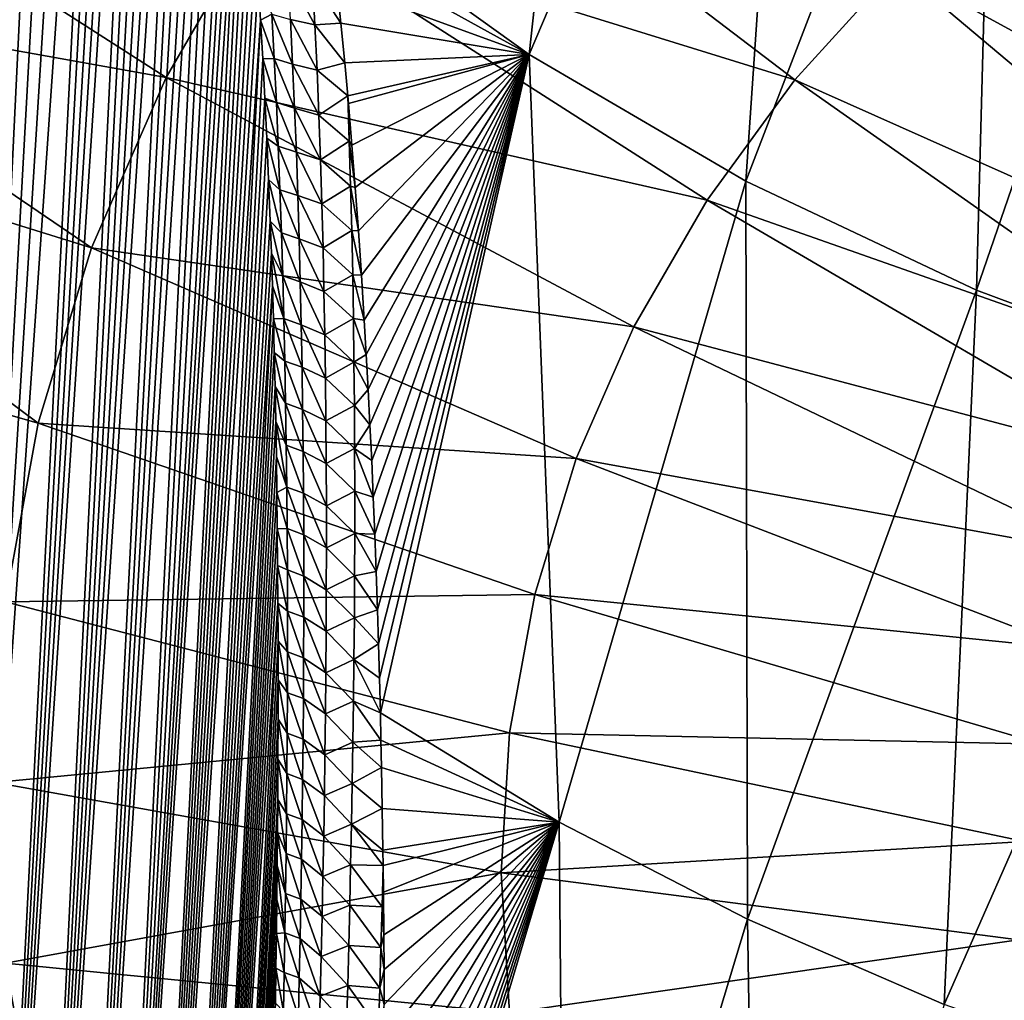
# Model space of a CAD drawing. Header units: metres. Extents: x -109 to 109, y -315 to 32.
# Tile 32 of 256: x -93.03 to -85.71, y -45.85 to -38.57. Entities that reach past the tile are written whole.
import ezdxf

# ---------------------------------------------------------------- set-up
doc = ezdxf.new("R2010")
doc.units = ezdxf.units.M
doc.layers.add('solid_K244242000C74_AAA', color=7, linetype='CONTINUOUS')

msp = doc.modelspace()

# ---------------------------------------------------------------- linework, layer by layer
at = {"layer": 'solid_K244242000C74_AAA'}
for points in [[(-94.02282, -50.921535, 55.086777), (-93.046143, -30.453705, 27.123137), (-92.919121, -30.63242, 26.995749)], [(-94.02282, -50.921535, 55.086777), (-92.919121, -30.63242, 26.995749), (-92.794983, -30.831913, 26.890482)], [(-94.02282, -50.921535, 55.086777), (-92.794983, -30.831913, 26.890482), (-92.671783, -31.056913, 26.806984)], [(-93.660774, -51.451569, 54.697765), (-94.02282, -50.921535, 55.086777), (-92.671783, -31.056913, 26.806984)], [(-93.660774, -51.451569, 54.697765), (-92.671783, -31.056913, 26.806984), (-92.548248, -31.312519, 26.746538)], [(-93.660774, -51.451569, 54.697765), (-92.548248, -31.312519, 26.746538), (-92.423752, -31.603996, 26.711803)], [(-93.660774, -51.451569, 54.697765), (-92.423752, -31.603996, 26.711803), (-92.298798, -31.935934, 26.707623)], [(-93.325127, -51.976894, 54.275974), (-93.660774, -51.451569, 54.697765), (-92.298798, -31.935934, 26.707623)], [(-93.325127, -51.976894, 54.275974), (-92.298798, -31.935934, 26.707623), (-92.236969, -32.116745, 26.718561)], [(-93.325127, -51.976894, 54.275974), (-92.236969, -32.116745, 26.718561), (-92.175728, -32.307468, 26.738401)], [(-93.325127, -51.976894, 54.275974), (-92.175728, -32.307468, 26.738401), (-92.115349, -32.50798, 26.76771)], [(-93.325127, -51.976894, 54.275974), (-92.115349, -32.50798, 26.76771), (-92.056114, -32.718113, 26.807112)], [(-93.01638, -52.496964, 53.821743), (-93.325127, -51.976894, 54.275974), (-92.056114, -32.718113, 26.807112)], [(-93.01638, -52.496964, 53.821743), (-92.056114, -32.718113, 26.807112), (-91.997986, -32.937935, 26.856361)], [(-93.01638, -52.496964, 53.821743), (-91.997986, -32.937935, 26.856361), (-91.941147, -33.167633, 26.916264)], [(-93.01638, -52.496964, 53.821743), (-91.941147, -33.167633, 26.916264), (-91.885651, -33.407169, 26.986773)], [(-89.243462, -38.822975, 27.280046), (-90.73378, -37.75317, 28.018299), (-88.637215, -33.24057, 23.051826)], [(-89.243462, -38.822975, 27.280046), (-88.637215, -33.24057, 23.051826), (-87.250801, -34.133682, 22.426462)], [(-93.01638, -52.496964, 53.821743), (-91.885651, -33.407169, 26.986773), (-91.831573, -33.656662, 27.068178)], [(-93.01638, -52.496964, 53.821743), (-91.831573, -33.656662, 27.068178), (-91.779037, -33.91629, 27.161118)], [(-92.734764, -53.011528, 53.334545), (-93.01638, -52.496964, 53.821743), (-91.779037, -33.91629, 27.161118)], [(-92.734764, -53.011528, 53.334545), (-91.779037, -33.91629, 27.161118), (-91.728058, -34.185947, 27.265335)], [(-87.632797, -39.764484, 26.620794), (-89.243462, -38.822975, 27.280046), (-87.250801, -34.133682, 22.426462)], [(-87.632797, -39.764484, 26.620794), (-87.250801, -34.133682, 22.426462), (-85.767021, -34.914799, 21.879519)], [(-92.734764, -53.011528, 53.334545), (-91.728058, -34.185947, 27.265335), (-91.678719, -34.466022, 27.381569)], [(-92.734764, -53.011528, 53.334545), (-91.678719, -34.466022, 27.381569), (-91.631081, -34.756588, 27.510004)], [(-92.734764, -53.011528, 53.334545), (-91.631081, -34.756588, 27.510004), (-91.585159, -35.057705, 27.650715)], [(-85.919174, -40.574909, 26.053329), (-87.632797, -39.764484, 26.620794), (-85.767021, -34.914799, 21.879519)], [(-85.919174, -40.574909, 26.053329), (-85.767021, -34.914799, 21.879519), (-84.199318, -35.576843, 21.415951)], [(-92.481003, -53.519814, 52.814617), (-92.734764, -53.011528, 53.334545), (-91.585159, -35.057705, 27.650715)], [(-92.481003, -53.519814, 52.814617), (-91.585159, -35.057705, 27.650715), (-91.541046, -35.369938, 27.80463)], [(-92.481003, -53.519814, 52.814617), (-91.541046, -35.369938, 27.80463), (-91.498749, -35.693081, 27.971445)], [(-84.118446, -41.246754, 25.582899), (-85.919174, -40.574909, 26.053329), (-84.199318, -35.576843, 21.415951)], [(-92.481003, -53.519814, 52.814617), (-91.498749, -35.693081, 27.971445), (-91.458344, -36.02763, 28.151951)], [(-92.481003, -53.519814, 52.814617), (-91.458344, -36.02763, 28.151951), (-91.432487, -36.257259, 28.280313)], [(-92.481003, -53.519814, 52.814617), (-91.432487, -36.257259, 28.280313), (-91.407494, -36.491955, 28.414759)], [(-92.481003, -53.519814, 52.814617), (-91.407494, -36.491955, 28.414759), (-91.383377, -36.731934, 28.555647)], [(-90.398926, -36.628471, 68.502205), (-91.242279, -37.781059, 67.695152), (-87.268929, -39.012997, 68.261421)], [(-90.398926, -36.628471, 68.502205), (-87.268929, -39.012997, 68.261421), (-86.51178, -38.176731, 68.846977)], [(-92.255585, -54.021336, 52.261341), (-92.481003, -53.519814, 52.814617), (-91.383377, -36.731934, 28.555647)], [(-92.255585, -54.021336, 52.261341), (-91.383377, -36.731934, 28.555647), (-91.360176, -36.977459, 28.703409)], [(-92.255585, -54.021336, 52.261341), (-91.360176, -36.977459, 28.703409), (-91.337914, -37.228603, 28.858166)], [(-92.255585, -54.021336, 52.261341), (-91.337914, -37.228603, 28.858166), (-91.316551, -37.485134, 29.019543)], [(-85.658218, -37.405285, 69.387154), (-86.51178, -38.176731, 68.846977), (-82.939445, -40.131535, 68.540604)], [(-94.24617, -37.51609, 66.677132), (-95.21946, -38.405388, 65.808319), (-91.943657, -38.995811, 66.844574)], [(-94.24617, -37.51609, 66.677132), (-91.943657, -38.995811, 66.844574), (-91.242279, -37.781059, 67.695152)], [(-92.255585, -54.021336, 52.261341), (-91.316551, -37.485134, 29.019543), (-91.296143, -37.74733, 29.188009)], [(-92.255585, -54.021336, 52.261341), (-91.296143, -37.74733, 29.188009), (-91.276718, -38.015491, 29.364075)], [(-90.703842, -38.015987, 28.164675), (-90.73378, -37.75317, 28.018299), (-89.243462, -38.822975, 27.280046)], [(-91.242279, -37.781059, 67.695152), (-91.943657, -38.995811, 66.844574), (-87.922363, -39.906025, 67.636116)], [(-91.242279, -37.781059, 67.695152), (-87.922363, -39.906025, 67.636116), (-87.268929, -39.012997, 68.261421)], [(-92.255585, -54.021336, 52.261341), (-91.276718, -38.015491, 29.364075), (-91.258286, -38.289635, 29.547766)], [(-90.67337, -38.300167, 28.327188), (-90.703842, -38.015987, 28.164675), (-89.243462, -38.822975, 27.280046)], [(-86.51178, -38.176731, 68.846977), (-87.268929, -39.012997, 68.261421), (-83.539612, -40.673965, 68.160789)], [(-86.51178, -38.176731, 68.846977), (-83.539612, -40.673965, 68.160789), (-82.939445, -40.131535, 68.540604)], [(-91.037582, -38.231823, 28.806528), (-90.853912, -38.264591, 28.523211), (-90.836311, -38.603855, 28.743876)], [(-91.019051, -38.564751, 29.026224), (-91.037582, -38.231823, 28.806528), (-90.836311, -38.603855, 28.743876)], [(-90.853912, -38.264591, 28.523211), (-90.67337, -38.300167, 28.327188), (-90.644005, -38.59045, 28.4974)], [(-90.836311, -38.603855, 28.743876), (-90.853912, -38.264591, 28.523211), (-90.644005, -38.59045, 28.4974)], [(-92.255585, -54.021336, 52.261341), (-91.258286, -38.289635, 29.547766), (-91.240822, -38.56955, 29.738733)], [(-91.157051, -38.524429, 29.341391), (-91.240822, -38.56955, 29.738733), (-91.258286, -38.289635, 29.547766)], [(-90.644005, -38.59045, 28.4974), (-90.67337, -38.300167, 28.327188), (-89.243462, -38.822975, 27.280046)], [(-95.21946, -38.405388, 65.808319), (-96.185173, -39.114368, 64.979683), (-92.496307, -40.261032, 65.958656)], [(-95.21946, -38.405388, 65.808319), (-92.496307, -40.261032, 65.958656), (-91.943657, -38.995811, 66.844574)], [(-91.139221, -38.853683, 29.566706), (-91.240822, -38.56955, 29.738733), (-91.157051, -38.524429, 29.341391)], [(-91.157051, -38.524429, 29.341391), (-91.019051, -38.564751, 29.026224), (-91.002541, -38.895248, 29.249451)], [(-91.139221, -38.853683, 29.566706), (-91.157051, -38.524429, 29.341391), (-91.002541, -38.895248, 29.249451)], [(-91.019051, -38.564751, 29.026224), (-90.836311, -38.603855, 28.743876), (-90.820793, -38.940384, 28.968122)], [(-91.002541, -38.895248, 29.249451), (-91.019051, -38.564751, 29.026224), (-90.820793, -38.940384, 28.968122)], [(-92.059265, -54.515224, 51.674408), (-92.255585, -54.021336, 52.261341), (-91.240822, -38.56955, 29.738733)], [(-92.059265, -54.515224, 51.674408), (-91.240822, -38.56955, 29.738733), (-91.224373, -38.855564, 29.937561)], [(-91.139221, -38.853683, 29.566706), (-91.224373, -38.855564, 29.937561), (-91.240822, -38.56955, 29.738733)], [(-90.836311, -38.603855, 28.743876), (-90.644005, -38.59045, 28.4974), (-90.61557, -38.886662, 28.675097)], [(-90.820793, -38.940384, 28.968122), (-90.836311, -38.603855, 28.743876), (-90.61557, -38.886662, 28.675097)], [(-90.61557, -38.886662, 28.675097), (-90.644005, -38.59045, 28.4974), (-89.243462, -38.822975, 27.280046)], [(-92.059265, -54.515224, 51.674408), (-91.224373, -38.855564, 29.937561), (-91.208984, -39.148006, 30.144852)], [(-91.12326, -39.180809, 29.795387), (-91.224373, -38.855564, 29.937561), (-91.139221, -38.853683, 29.566706)], [(-91.12326, -39.180809, 29.795387), (-91.208984, -39.148006, 30.144852), (-91.224373, -38.855564, 29.937561)], [(-91.139221, -38.853683, 29.566706), (-91.002541, -38.895248, 29.249451), (-90.987892, -39.223419, 29.475986)], [(-91.12326, -39.180809, 29.795387), (-91.139221, -38.853683, 29.566706), (-90.987892, -39.223419, 29.475986)], [(-90.593285, -39.131824, 28.825277), (-90.61557, -38.886662, 28.675097), (-89.243462, -38.822975, 27.280046)], [(-90.588249, -39.189079, 28.86076), (-90.593285, -39.131824, 28.825277), (-89.243462, -38.822975, 27.280046)], [(-90.562218, -39.497963, 29.05488), (-90.588249, -39.189079, 28.86076), (-89.243462, -38.822975, 27.280046)], [(-90.537544, -39.813435, 29.25773), (-90.562218, -39.497963, 29.05488), (-89.243462, -38.822975, 27.280046)], [(-90.513908, -40.135067, 29.46879), (-90.537544, -39.813435, 29.25773), (-89.243462, -38.822975, 27.280046)], [(-90.491432, -40.463108, 29.688482), (-90.513908, -40.135067, 29.46879), (-89.243462, -38.822975, 27.280046)], [(-90.470291, -40.797886, 29.917368), (-90.491432, -40.463108, 29.688482), (-89.243462, -38.822975, 27.280046)], [(-90.455414, -41.053585, 30.095409), (-90.470291, -40.797886, 29.917368), (-89.243462, -38.822975, 27.280046)], [(-90.441307, -41.313129, 30.278828), (-90.455414, -41.053585, 30.095409), (-89.243462, -38.822975, 27.280046)], [(-90.427818, -41.576271, 30.467339), (-90.441307, -41.313129, 30.278828), (-89.243462, -38.822975, 27.280046)], [(-90.415024, -41.843178, 30.661219), (-90.427818, -41.576271, 30.467339), (-89.243462, -38.822975, 27.280046)], [(-90.402992, -42.114037, 30.860754), (-90.415024, -41.843178, 30.661219), (-89.243462, -38.822975, 27.280046)], [(-90.391808, -42.389019, 31.066233), (-90.402992, -42.114037, 30.860754), (-89.243462, -38.822975, 27.280046)], [(-90.381546, -42.668297, 31.277945), (-90.391808, -42.389019, 31.066233), (-89.243462, -38.822975, 27.280046)], [(-90.372055, -42.951603, 31.495617), (-90.381546, -42.668297, 31.277945), (-89.243462, -38.822975, 27.280046)], [(-90.36425, -43.204098, 31.691954), (-90.372055, -42.951603, 31.495617), (-89.243462, -38.822975, 27.280046)], [(-90.357025, -43.459698, 31.892984), (-90.36425, -43.204098, 31.691954), (-89.243462, -38.822975, 27.280046)], [(-90.350426, -43.71854, 32.098942), (-90.357025, -43.459698, 31.892984), (-89.243462, -38.822975, 27.280046)], [(-89.022453, -44.531036, 31.546595), (-90.350426, -43.71854, 32.098942), (-89.243462, -38.822975, 27.280046)], [(-89.022453, -44.531036, 31.546595), (-89.243462, -38.822975, 27.280046), (-87.632797, -39.764484, 26.620794)], [(-91.002541, -38.895248, 29.249451), (-90.820793, -38.940384, 28.968122), (-90.80719, -39.274319, 29.195709)], [(-90.987892, -39.223419, 29.475986), (-91.002541, -38.895248, 29.249451), (-90.80719, -39.274319, 29.195709)], [(-90.820793, -38.940384, 28.968122), (-90.61557, -38.886662, 28.675097), (-90.593285, -39.131824, 28.825277)], [(-91.943657, -38.995811, 66.844574), (-92.496307, -40.261032, 65.958656), (-88.46579, -40.847218, 66.977081)], [(-91.943657, -38.995811, 66.844574), (-88.46579, -40.847218, 66.977081), (-87.922363, -39.906025, 67.636116)], [(-90.80719, -39.274319, 29.195709), (-90.820793, -38.940384, 28.968122), (-90.593285, -39.131824, 28.825277)], [(-87.268929, -39.012997, 68.261421), (-87.922363, -39.906025, 67.636116), (-84.071983, -41.261971, 67.749062)], [(-87.268929, -39.012997, 68.261421), (-84.071983, -41.261971, 67.749062), (-83.539612, -40.673965, 68.160789)], [(-96.185173, -39.114368, 64.979683), (-96.571365, -40.518288, 63.992043), (-92.894897, -41.564529, 65.045937)], [(-96.185173, -39.114368, 64.979683), (-92.894897, -41.564529, 65.045937), (-92.496307, -40.261032, 65.958656)], [(-92.059265, -54.515224, 51.674408), (-91.208984, -39.148006, 30.144852), (-91.194641, -39.446819, 30.360481)], [(-91.109055, -39.505871, 30.02726), (-91.194641, -39.446819, 30.360481), (-91.208984, -39.148006, 30.144852)], [(-91.109055, -39.505871, 30.02726), (-91.208984, -39.148006, 30.144852), (-91.12326, -39.180809, 29.795387)], [(-90.80719, -39.274319, 29.195709), (-90.593285, -39.131824, 28.825277), (-90.581558, -39.468346, 29.053942)], [(-90.581558, -39.468346, 29.053942), (-90.593285, -39.131824, 28.825277), (-90.588249, -39.189079, 28.86076)], [(-91.12326, -39.180809, 29.795387), (-90.987892, -39.223419, 29.475986), (-90.974983, -39.549343, 29.705658)], [(-91.109055, -39.505871, 30.02726), (-91.12326, -39.180809, 29.795387), (-90.974983, -39.549343, 29.705658)], [(-90.987892, -39.223419, 29.475986), (-90.80719, -39.274319, 29.195709), (-90.795364, -39.605766, 29.426464)], [(-90.974983, -39.549343, 29.705658), (-90.987892, -39.223419, 29.475986), (-90.795364, -39.605766, 29.426464)], [(-90.581558, -39.468346, 29.053942), (-90.588249, -39.189079, 28.86076), (-90.562218, -39.497963, 29.05488)], [(-90.795364, -39.605766, 29.426464), (-90.80719, -39.274319, 29.195709), (-90.581558, -39.468346, 29.053942)], [(-92.059265, -54.515224, 51.674408), (-91.194641, -39.446819, 30.360481), (-91.181335, -39.751846, 30.584187)], [(-91.096481, -39.828938, 30.262144), (-91.181335, -39.751846, 30.584187), (-91.194641, -39.446819, 30.360481)], [(-91.096481, -39.828938, 30.262144), (-91.194641, -39.446819, 30.360481), (-91.109055, -39.505871, 30.02726)], [(-91.109055, -39.505871, 30.02726), (-90.974983, -39.549343, 29.705658), (-90.963699, -39.873104, 29.938301)], [(-91.096481, -39.828938, 30.262144), (-91.109055, -39.505871, 30.02726), (-90.963699, -39.873104, 29.938301)], [(-90.795364, -39.605766, 29.426464), (-90.581558, -39.468346, 29.053942), (-90.571518, -39.801662, 29.285225)], [(-90.581558, -39.468346, 29.053942), (-90.562218, -39.497963, 29.05488), (-90.537544, -39.813435, 29.25773)], [(-90.571518, -39.801662, 29.285225), (-90.581558, -39.468346, 29.053942), (-90.537544, -39.813435, 29.25773)], [(-90.974983, -39.549343, 29.705658), (-90.795364, -39.605766, 29.426464), (-90.785194, -39.934826, 29.660217)], [(-90.963699, -39.873104, 29.938301), (-90.974983, -39.549343, 29.705658), (-90.785194, -39.934826, 29.660217)], [(-90.785194, -39.934826, 29.660217), (-90.795364, -39.605766, 29.426464), (-90.571518, -39.801662, 29.285225)], [(-92.059265, -54.515224, 51.674408), (-91.181335, -39.751846, 30.584187), (-91.169113, -40.06345, 30.816673)], [(-91.085434, -40.150066, 30.499868), (-91.169113, -40.06345, 30.816673), (-91.181335, -39.751846, 30.584187)], [(-91.085434, -40.150066, 30.499868), (-91.181335, -39.751846, 30.584187), (-91.096481, -39.828938, 30.262144)], [(-90.785194, -39.934826, 29.660217), (-90.571518, -39.801662, 29.285225), (-90.563095, -40.132462, 29.519423)], [(-90.571518, -39.801662, 29.285225), (-90.537544, -39.813435, 29.25773), (-90.513908, -40.135067, 29.46879)], [(-90.563095, -40.132462, 29.519423), (-90.571518, -39.801662, 29.285225), (-90.513908, -40.135067, 29.46879)], [(-87.621536, -45.25177, 31.041931), (-89.022453, -44.531036, 31.546595), (-87.632797, -39.764484, 26.620794)], [(-87.621536, -45.25177, 31.041931), (-87.632797, -39.764484, 26.620794), (-85.919174, -40.574909, 26.053329)], [(-91.096481, -39.828938, 30.262144), (-90.963699, -39.873104, 29.938301), (-90.953934, -40.194782, 30.173746)], [(-91.085434, -40.150066, 30.499868), (-91.096481, -39.828938, 30.262144), (-90.953934, -40.194782, 30.173746)], [(-90.963699, -39.873104, 29.938301), (-90.785194, -39.934826, 29.660217), (-90.776566, -40.261597, 29.896807)], [(-90.953934, -40.194782, 30.173746), (-90.963699, -39.873104, 29.938301), (-90.776566, -40.261597, 29.896807)], [(-90.776566, -40.261597, 29.896807), (-90.785194, -39.934826, 29.660217), (-90.563095, -40.132462, 29.519423)], [(-87.922363, -39.906025, 67.636116), (-88.46579, -40.847218, 66.977081), (-84.531441, -41.889889, 67.309387)], [(-87.922363, -39.906025, 67.636116), (-84.531441, -41.889889, 67.309387), (-84.071983, -41.261971, 67.749062)], [(-92.059265, -54.515224, 51.674408), (-91.169113, -40.06345, 30.816673), (-91.16069, -40.301689, 30.997227)], [(-91.075806, -40.469318, 30.740292), (-91.16069, -40.301689, 30.997227), (-91.169113, -40.06345, 30.816673)], [(-91.075806, -40.469318, 30.740292), (-91.169113, -40.06345, 30.816673), (-91.085434, -40.150066, 30.499868)], [(-91.085434, -40.150066, 30.499868), (-90.953934, -40.194782, 30.173746), (-90.945564, -40.514454, 30.411846)], [(-91.075806, -40.469318, 30.740292), (-91.085434, -40.150066, 30.499868), (-90.945564, -40.514454, 30.411846)], [(-90.776566, -40.261597, 29.896807), (-90.563095, -40.132462, 29.519423), (-90.55616, -40.460854, 29.756376)], [(-90.563095, -40.132462, 29.519423), (-90.513908, -40.135067, 29.46879), (-90.491432, -40.463108, 29.688482)], [(-90.55616, -40.460854, 29.756376), (-90.563095, -40.132462, 29.519423), (-90.491432, -40.463108, 29.688482)], [(-90.953934, -40.194782, 30.173746), (-90.776566, -40.261597, 29.896807), (-90.769363, -40.586174, 30.136076)], [(-90.945564, -40.514454, 30.411846), (-90.953934, -40.194782, 30.173746), (-90.769363, -40.586174, 30.136076)], [(-92.496307, -40.261032, 65.958656), (-92.894897, -41.564529, 65.045937), (-88.893982, -41.827515, 66.290672)], [(-92.496307, -40.261032, 65.958656), (-88.893982, -41.827515, 66.290672), (-88.46579, -40.847218, 66.977081)], [(-92.059265, -54.515224, 51.674408), (-91.16069, -40.301689, 30.997227), (-91.152901, -40.543846, 31.183126)], [(-91.067513, -40.786739, 30.983297), (-91.152901, -40.543846, 31.183126), (-91.16069, -40.301689, 30.997227)], [(-91.067513, -40.786739, 30.983297), (-91.16069, -40.301689, 30.997227), (-91.075806, -40.469318, 30.740292)], [(-90.769363, -40.586174, 30.136076), (-90.776566, -40.261597, 29.896807), (-90.55616, -40.460854, 29.756376)], [(-91.075806, -40.469318, 30.740292), (-90.945564, -40.514454, 30.411846), (-90.938522, -40.83218, 30.652487)], [(-91.067513, -40.786739, 30.983297), (-91.075806, -40.469318, 30.740292), (-90.938522, -40.83218, 30.652487)], [(-90.769363, -40.586174, 30.136076), (-90.55616, -40.460854, 29.756376), (-90.550613, -40.786942, 29.995941)], [(-90.55616, -40.460854, 29.756376), (-90.491432, -40.463108, 29.688482), (-90.470291, -40.797886, 29.917368)], [(-90.550613, -40.786942, 29.995941), (-90.55616, -40.460854, 29.756376), (-90.470291, -40.797886, 29.917368)], [(-96.571365, -40.518288, 63.992043), (-93.135605, -42.893753, 64.115204), (-92.894897, -41.564529, 65.045937)], [(-91.892891, -55.000679, 51.053635), (-92.059265, -54.515224, 51.674408), (-91.152901, -40.543846, 31.183126)], [(-91.892891, -55.000679, 51.053635), (-91.152901, -40.543846, 31.183126), (-91.145721, -40.78968, 31.373922)], [(-91.067513, -40.786739, 30.983297), (-91.145721, -40.78968, 31.373922), (-91.152901, -40.543846, 31.183126)], [(-90.945564, -40.514454, 30.411846), (-90.769363, -40.586174, 30.136076), (-90.763496, -40.908634, 30.377909)], [(-90.938522, -40.83218, 30.652487), (-90.945564, -40.514454, 30.411846), (-90.763496, -40.908634, 30.377909)], [(-90.763496, -40.908634, 30.377909), (-90.769363, -40.586174, 30.136076), (-90.550613, -40.786942, 29.995941)], [(-86.159096, -45.88522, 30.598385), (-87.621536, -45.25177, 31.041931), (-85.919174, -40.574909, 26.053329)], [(-86.159096, -45.88522, 30.598385), (-85.919174, -40.574909, 26.053329), (-84.118446, -41.246754, 25.582899)], [(-91.892891, -55.000679, 51.053635), (-91.145721, -40.78968, 31.373922), (-91.139168, -41.039345, 31.569923)], [(-91.060486, -41.102375, 31.228775), (-91.145721, -40.78968, 31.373922), (-91.067513, -40.786739, 30.983297)], [(-91.060486, -41.102375, 31.228775), (-91.139168, -41.039345, 31.569923), (-91.145721, -40.78968, 31.373922)], [(-91.067513, -40.786739, 30.983297), (-90.938522, -40.83218, 30.652487), (-90.932724, -41.148006, 30.895565)], [(-91.060486, -41.102375, 31.228775), (-91.067513, -40.786739, 30.983297), (-90.932724, -41.148006, 30.895565)], [(-90.938522, -40.83218, 30.652487), (-90.763496, -40.908634, 30.377909), (-90.758888, -41.229042, 30.622198)], [(-90.932724, -41.148006, 30.895565), (-90.938522, -40.83218, 30.652487), (-90.758888, -41.229042, 30.622198)], [(-90.763496, -40.908634, 30.377909), (-90.550613, -40.786942, 29.995941), (-90.546364, -41.110806, 30.23801)], [(-90.550613, -40.786942, 29.995941), (-90.470291, -40.797886, 29.917368), (-90.455414, -41.053585, 30.095409)], [(-90.546364, -41.110806, 30.23801), (-90.550613, -40.786942, 29.995941), (-90.455414, -41.053585, 30.095409)], [(-90.758888, -41.229042, 30.622198), (-90.763496, -40.908634, 30.377909), (-90.546364, -41.110806, 30.23801)], [(-88.46579, -40.847218, 66.977081), (-88.893982, -41.827515, 66.290672), (-84.913544, -42.551674, 66.846001)], [(-88.46579, -40.847218, 66.977081), (-84.913544, -42.551674, 66.846001), (-84.531441, -41.889889, 67.309387)], [(-91.892891, -55.000679, 51.053635), (-91.139168, -41.039345, 31.569923), (-91.13327, -41.293007, 31.771479)], [(-91.054642, -41.416275, 31.476606), (-91.13327, -41.293007, 31.771479), (-91.139168, -41.039345, 31.569923)], [(-91.054642, -41.416275, 31.476606), (-91.139168, -41.039345, 31.569923), (-91.060486, -41.102375, 31.228775)], [(-90.546364, -41.110806, 30.23801), (-90.455414, -41.053585, 30.095409), (-90.441307, -41.313129, 30.278828)], [(-91.060486, -41.102375, 31.228775), (-90.932724, -41.148006, 30.895565), (-90.928093, -41.462002, 31.140968)], [(-91.054642, -41.416275, 31.476606), (-91.060486, -41.102375, 31.228775), (-90.928093, -41.462002, 31.140968)], [(-90.758888, -41.229042, 30.622198), (-90.546364, -41.110806, 30.23801), (-90.543335, -41.432526, 30.482481)], [(-90.543335, -41.432526, 30.482481), (-90.546364, -41.110806, 30.23801), (-90.441307, -41.313129, 30.278828)], [(-90.932724, -41.148006, 30.895565), (-90.758888, -41.229042, 30.622198), (-90.755447, -41.547462, 30.868837)], [(-90.928093, -41.462002, 31.140968), (-90.932724, -41.148006, 30.895565), (-90.755447, -41.547462, 30.868837)], [(-90.755447, -41.547462, 30.868837), (-90.758888, -41.229042, 30.622198), (-90.543335, -41.432526, 30.482481)], [(-84.644363, -46.416958, 30.209202), (-86.159096, -45.88522, 30.598385), (-84.118446, -41.246754, 25.582899)], [(-91.892891, -55.000679, 51.053635), (-91.13327, -41.293007, 31.771479), (-91.128044, -41.550827, 31.978945)], [(-91.049904, -41.728481, 31.72669), (-91.128044, -41.550827, 31.978945), (-91.13327, -41.293007, 31.771479)], [(-91.049904, -41.728481, 31.72669), (-91.13327, -41.293007, 31.771479), (-91.054642, -41.416275, 31.476606)], [(-90.543335, -41.432526, 30.482481), (-90.441307, -41.313129, 30.278828), (-90.427818, -41.576271, 30.467339)], [(-91.054642, -41.416275, 31.476606), (-90.928093, -41.462002, 31.140968), (-90.924545, -41.774212, 31.388592)], [(-91.049904, -41.728481, 31.72669), (-91.054642, -41.416275, 31.476606), (-90.924545, -41.774212, 31.388592)], [(-90.928093, -41.462002, 31.140968), (-90.755447, -41.547462, 30.868837), (-90.753105, -41.863964, 31.11772)], [(-90.924545, -41.774212, 31.388592), (-90.928093, -41.462002, 31.140968), (-90.753105, -41.863964, 31.11772)], [(-90.755447, -41.547462, 30.868837), (-90.543335, -41.432526, 30.482481), (-90.541435, -41.752171, 30.729248)], [(-90.541435, -41.752171, 30.729248), (-90.543335, -41.432526, 30.482481), (-90.427818, -41.576271, 30.467339)], [(-92.894897, -41.564529, 65.045937), (-93.135605, -42.893753, 64.115204), (-89.202812, -42.837467, 65.583496)], [(-92.894897, -41.564529, 65.045937), (-89.202812, -42.837467, 65.583496), (-88.893982, -41.827515, 66.290672)], [(-91.892891, -55.000679, 51.053635), (-91.128044, -41.550827, 31.978945), (-91.123497, -41.812893, 32.192482)], [(-91.046219, -42.039032, 31.978943), (-91.123497, -41.812893, 32.192482), (-91.128044, -41.550827, 31.978945)], [(-91.046219, -42.039032, 31.978943), (-91.128044, -41.550827, 31.978945), (-91.049904, -41.728481, 31.72669)], [(-90.753105, -41.863964, 31.11772), (-90.755447, -41.547462, 30.868837), (-90.541435, -41.752171, 30.729248)], [(-90.541435, -41.752171, 30.729248), (-90.427818, -41.576271, 30.467339), (-90.415024, -41.843178, 30.661219)], [(-91.049904, -41.728481, 31.72669), (-90.924545, -41.774212, 31.388592), (-90.92202, -42.084682, 31.638353)], [(-91.046219, -42.039032, 31.978943), (-91.049904, -41.728481, 31.72669), (-90.92202, -42.084682, 31.638353)], [(-90.924545, -41.774212, 31.388592), (-90.753105, -41.863964, 31.11772), (-90.751785, -42.178604, 31.368759)], [(-90.92202, -42.084682, 31.638353), (-90.924545, -41.774212, 31.388592), (-90.751785, -42.178604, 31.368759)], [(-90.753105, -41.863964, 31.11772), (-90.541435, -41.752171, 30.729248), (-90.540596, -42.06982, 30.97821)], [(-90.541435, -41.752171, 30.729248), (-90.415024, -41.843178, 30.661219), (-90.402992, -42.114037, 30.860754)], [(-90.540596, -42.06982, 30.97821), (-90.541435, -41.752171, 30.729248), (-90.402992, -42.114037, 30.860754)], [(-91.892891, -55.000679, 51.053635), (-91.123497, -41.812893, 32.192482), (-91.119591, -42.078922, 32.411491)], [(-91.046219, -42.039032, 31.978943), (-91.119591, -42.078922, 32.411491), (-91.123497, -41.812893, 32.192482)], [(-88.893982, -41.827515, 66.290672), (-89.202812, -42.837467, 65.583496), (-85.214615, -43.240952, 66.363365)], [(-88.893982, -41.827515, 66.290672), (-85.214615, -43.240952, 66.363365), (-84.913544, -42.551674, 66.846001)], [(-90.751785, -42.178604, 31.368759), (-90.753105, -41.863964, 31.11772), (-90.540596, -42.06982, 30.97821)], [(-91.892891, -55.000679, 51.053635), (-91.119591, -42.078922, 32.411491), (-91.116341, -42.349026, 32.636238)], [(-91.043518, -42.347954, 32.233292), (-91.119591, -42.078922, 32.411491), (-91.046219, -42.039032, 31.978943)], [(-91.043518, -42.347954, 32.233292), (-91.116341, -42.349026, 32.636238), (-91.119591, -42.078922, 32.411491)], [(-91.046219, -42.039032, 31.978943), (-90.92202, -42.084682, 31.638353), (-90.920471, -42.393459, 31.890179)], [(-91.043518, -42.347954, 32.233292), (-91.046219, -42.039032, 31.978943), (-90.920471, -42.393459, 31.890179)], [(-90.751785, -42.178604, 31.368759), (-90.540596, -42.06982, 30.97821), (-90.540749, -42.385532, 31.229286)], [(-90.540749, -42.385532, 31.229286), (-90.540596, -42.06982, 30.97821), (-90.391808, -42.389019, 31.066233)], [(-90.540596, -42.06982, 30.97821), (-90.402992, -42.114037, 30.860754), (-90.391808, -42.389019, 31.066233)], [(-90.92202, -42.084682, 31.638353), (-90.751785, -42.178604, 31.368759), (-90.751442, -42.491428, 31.62188)], [(-90.920471, -42.393459, 31.890179), (-90.92202, -42.084682, 31.638353), (-90.751442, -42.491428, 31.62188)], [(-90.751442, -42.491428, 31.62188), (-90.751785, -42.178604, 31.368759), (-90.540749, -42.385532, 31.229286)], [(-91.892891, -55.000679, 51.053635), (-91.116341, -42.349026, 32.636238), (-91.11377, -42.623383, 32.867138)], [(-91.041748, -42.655289, 32.489662), (-91.116341, -42.349026, 32.636238), (-91.043518, -42.347954, 32.233292)], [(-91.041748, -42.655289, 32.489662), (-91.11377, -42.623383, 32.867138), (-91.116341, -42.349026, 32.636238)], [(-91.043518, -42.347954, 32.233292), (-90.920471, -42.393459, 31.890179), (-90.91983, -42.700573, 32.144001)], [(-91.041748, -42.655289, 32.489662), (-91.043518, -42.347954, 32.233292), (-90.91983, -42.700573, 32.144001)], [(-90.920471, -42.393459, 31.890179), (-90.751442, -42.491428, 31.62188), (-90.752007, -42.802483, 31.877014)], [(-90.91983, -42.700573, 32.144001), (-90.920471, -42.393459, 31.890179), (-90.752007, -42.802483, 31.877014)], [(-90.751442, -42.491428, 31.62188), (-90.540749, -42.385532, 31.229286), (-90.541832, -42.699356, 31.48241)], [(-90.541832, -42.699356, 31.48241), (-90.540749, -42.385532, 31.229286), (-90.381546, -42.668297, 31.277945)], [(-90.540749, -42.385532, 31.229286), (-90.391808, -42.389019, 31.066233), (-90.381546, -42.668297, 31.277945)], [(-90.752007, -42.802483, 31.877014), (-90.751442, -42.491428, 31.62188), (-90.541832, -42.699356, 31.48241)], [(-91.892891, -55.000679, 51.053635), (-91.11377, -42.623383, 32.867138), (-91.111908, -42.902172, 33.10461)], [(-91.040855, -42.961063, 32.747974), (-91.111908, -42.902172, 33.10461), (-91.11377, -42.623383, 32.867138)], [(-91.040855, -42.961063, 32.747974), (-91.11377, -42.623383, 32.867138), (-91.041748, -42.655289, 32.489662)], [(-91.041748, -42.655289, 32.489662), (-90.91983, -42.700573, 32.144001), (-90.920052, -43.006069, 32.399742)], [(-91.040855, -42.961063, 32.747974), (-91.041748, -42.655289, 32.489662), (-90.920052, -43.006069, 32.399742)], [(-90.920052, -43.006069, 32.399742), (-90.91983, -42.700573, 32.144001), (-90.753426, -43.111813, 32.134087)], [(-90.91983, -42.700573, 32.144001), (-90.752007, -42.802483, 31.877014), (-90.753426, -43.111813, 32.134087)], [(-90.752007, -42.802483, 31.877014), (-90.541832, -42.699356, 31.48241), (-90.543793, -43.011345, 31.737509)], [(-90.543793, -43.011345, 31.737509), (-90.541832, -42.699356, 31.48241), (-90.372055, -42.951603, 31.495617)], [(-90.541832, -42.699356, 31.48241), (-90.381546, -42.668297, 31.277945), (-90.372055, -42.951603, 31.495617)], [(-90.753426, -43.111813, 32.134087), (-90.752007, -42.802483, 31.877014), (-90.543793, -43.011345, 31.737509)], [(-93.135605, -42.893753, 64.115204), (-89.389313, -43.867355, 64.862358), (-89.202812, -42.837467, 65.583496)], [(-89.202812, -42.837467, 65.583496), (-89.389313, -43.867355, 64.862358), (-85.43177, -43.95108, 65.866127)], [(-89.202812, -42.837467, 65.583496), (-85.43177, -43.95108, 65.866127), (-85.214615, -43.240952, 66.363365)], [(-93.135605, -42.893753, 64.115204), (-93.216095, -44.235905, 63.175419), (-89.389313, -43.867355, 64.862358)], [(-91.757263, -55.476662, 50.397888), (-91.892891, -55.000679, 51.053635), (-91.111908, -42.902172, 33.10461)], [(-91.757263, -55.476662, 50.397888), (-91.111908, -42.902172, 33.10461), (-91.110771, -43.185535, 33.348976)], [(-91.040794, -43.265312, 33.008163), (-91.110771, -43.185535, 33.348976), (-91.111908, -42.902172, 33.10461)], [(-91.040794, -43.265312, 33.008163), (-91.111908, -42.902172, 33.10461), (-91.040855, -42.961063, 32.747974)], [(-90.543793, -43.011345, 31.737509), (-90.372055, -42.951603, 31.495617), (-90.36425, -43.204098, 31.691954)], [(-91.040855, -42.961063, 32.747974), (-90.920052, -43.006069, 32.399742), (-90.921074, -43.309982, 32.657337)], [(-91.040794, -43.265312, 33.008163), (-91.040855, -42.961063, 32.747974), (-90.921074, -43.309982, 32.657337)], [(-90.921074, -43.309982, 32.657337), (-90.920052, -43.006069, 32.399742), (-90.755638, -43.41946, 32.393036)], [(-90.920052, -43.006069, 32.399742), (-90.753426, -43.111813, 32.134087), (-90.755638, -43.41946, 32.393036)], [(-90.753426, -43.111813, 32.134087), (-90.543793, -43.011345, 31.737509), (-90.546577, -43.321548, 31.994516)], [(-90.546577, -43.321548, 31.994516), (-90.543793, -43.011345, 31.737509), (-90.36425, -43.204098, 31.691954)], [(-90.755638, -43.41946, 32.393036), (-90.753426, -43.111813, 32.134087), (-90.546577, -43.321548, 31.994516)], [(-91.757263, -55.476662, 50.397888), (-91.110771, -43.185535, 33.348976), (-91.110298, -43.47319, 33.599548)], [(-91.041512, -43.568062, 33.270172), (-91.110298, -43.47319, 33.599548), (-91.110771, -43.185535, 33.348976)], [(-91.041512, -43.568062, 33.270172), (-91.110771, -43.185535, 33.348976), (-91.040794, -43.265312, 33.008163)], [(-90.546577, -43.321548, 31.994516), (-90.36425, -43.204098, 31.691954), (-90.357025, -43.459698, 31.892984)], [(-91.041512, -43.568062, 33.270172), (-91.040794, -43.265312, 33.008163), (-90.922859, -43.612339, 32.916725)], [(-91.040794, -43.265312, 33.008163), (-90.921074, -43.309982, 32.657337), (-90.922859, -43.612339, 32.916725)], [(-90.922859, -43.612339, 32.916725), (-90.921074, -43.309982, 32.657337), (-90.758614, -43.725468, 32.653793)], [(-90.921074, -43.309982, 32.657337), (-90.755638, -43.41946, 32.393036), (-90.758614, -43.725468, 32.653793)], [(-90.755638, -43.41946, 32.393036), (-90.546577, -43.321548, 31.994516), (-90.550125, -43.63002, 32.253365)], [(-90.550125, -43.63002, 32.253365), (-90.546577, -43.321548, 31.994516), (-90.350426, -43.71854, 32.098942)], [(-90.546577, -43.321548, 31.994516), (-90.357025, -43.459698, 31.892984), (-90.350426, -43.71854, 32.098942)], [(-90.758614, -43.725468, 32.653793), (-90.755638, -43.41946, 32.393036), (-90.550125, -43.63002, 32.253365)], [(-91.757263, -55.476662, 50.397888), (-91.110298, -43.47319, 33.599548), (-91.110512, -43.765182, 33.856472)], [(-91.042976, -43.869328, 33.533955), (-91.110512, -43.765182, 33.856472), (-91.110298, -43.47319, 33.599548)], [(-91.042976, -43.869328, 33.533955), (-91.110298, -43.47319, 33.599548), (-91.041512, -43.568062, 33.270172)], [(-91.042976, -43.869328, 33.533955), (-91.041512, -43.568062, 33.270172), (-90.925369, -43.913174, 33.177864)], [(-91.041512, -43.568062, 33.270172), (-90.922859, -43.612339, 32.916725), (-90.925369, -43.913174, 33.177864)], [(-90.925369, -43.913174, 33.177864), (-90.922859, -43.612339, 32.916725), (-90.762299, -44.029861, 32.916317)], [(-90.922859, -43.612339, 32.916725), (-90.758614, -43.725468, 32.653793), (-90.762299, -44.029861, 32.916317)], [(-90.758614, -43.725468, 32.653793), (-90.550125, -43.63002, 32.253365), (-90.554398, -43.93679, 32.514)], [(-90.554398, -43.93679, 32.514), (-90.550125, -43.63002, 32.253365), (-90.345787, -43.920792, 32.261547)], [(-90.550125, -43.63002, 32.253365), (-90.350426, -43.71854, 32.098942), (-90.345787, -43.920792, 32.261547)], [(-91.757263, -55.476662, 50.397888), (-91.110512, -43.765182, 33.856472), (-91.111427, -44.061703, 34.120247)], [(-91.045143, -44.169144, 33.799458), (-91.111427, -44.061703, 34.120247), (-91.110512, -43.765182, 33.856472)], [(-91.045143, -44.169144, 33.799458), (-91.110512, -43.765182, 33.856472), (-91.042976, -43.869328, 33.533955)], [(-90.762299, -44.029861, 32.916317), (-90.758614, -43.725468, 32.653793), (-90.554398, -43.93679, 32.514)], [(-90.345787, -43.920792, 32.261547), (-90.350426, -43.71854, 32.098942), (-89.022453, -44.531036, 31.546595)], [(-93.216095, -44.235905, 63.175419), (-89.451675, -44.907257, 64.134209), (-89.389313, -43.867355, 64.862358)], [(-91.045143, -44.169144, 33.799458), (-91.042976, -43.869328, 33.533955), (-90.928558, -44.212509, 33.440704)], [(-91.042976, -43.869328, 33.533955), (-90.925369, -43.913174, 33.177864), (-90.928558, -44.212509, 33.440704)], [(-89.389313, -43.867355, 64.862358), (-89.451675, -44.907257, 64.134209), (-85.562897, -44.675228, 65.35907)], [(-89.389313, -43.867355, 64.862358), (-85.562897, -44.675228, 65.35907), (-85.43177, -43.95108, 65.866127)], [(-90.928558, -44.212509, 33.440704), (-90.925369, -43.913174, 33.177864), (-90.766655, -44.332672, 33.180557)], [(-90.925369, -43.913174, 33.177864), (-90.762299, -44.029861, 32.916317), (-90.766655, -44.332672, 33.180557)], [(-90.762299, -44.029861, 32.916317), (-90.554398, -43.93679, 32.514), (-90.559349, -44.241901, 32.776375)], [(-90.559349, -44.241901, 32.776375), (-90.554398, -43.93679, 32.514), (-90.341583, -44.125126, 32.427338)], [(-90.554398, -43.93679, 32.514), (-90.345787, -43.920792, 32.261547), (-90.341583, -44.125126, 32.427338)], [(-90.341583, -44.125126, 32.427338), (-90.345787, -43.920792, 32.261547), (-89.022453, -44.531036, 31.546595)], [(-90.766655, -44.332672, 33.180557), (-90.762299, -44.029861, 32.916317), (-90.559349, -44.241901, 32.776375)], [(-91.757263, -55.476662, 50.397888), (-91.111427, -44.061703, 34.120247), (-91.113083, -44.362942, 34.391361)], [(-91.047966, -44.467525, 34.066628), (-91.113083, -44.362942, 34.391361), (-91.111427, -44.061703, 34.120247)], [(-91.047966, -44.467525, 34.066628), (-91.111427, -44.061703, 34.120247), (-91.045143, -44.169144, 33.799458)], [(-90.559349, -44.241901, 32.776375), (-90.341583, -44.125126, 32.427338), (-90.33622, -44.429596, 32.677212)], [(-90.33622, -44.429596, 32.677212), (-90.341583, -44.125126, 32.427338), (-89.022453, -44.531036, 31.546595)], [(-91.047966, -44.467525, 34.066628), (-91.045143, -44.169144, 33.799458), (-90.932388, -44.510376, 33.705193)], [(-91.045143, -44.169144, 33.799458), (-90.928558, -44.212509, 33.440704), (-90.932388, -44.510376, 33.705193)], [(-93.135605, -45.578056, 62.235638), (-89.451675, -44.907257, 64.134209), (-93.216095, -44.235905, 63.175419)], [(-90.932388, -44.510376, 33.705193), (-90.928558, -44.212509, 33.440704), (-90.771637, -44.633938, 33.446465)], [(-90.928558, -44.212509, 33.440704), (-90.766655, -44.332672, 33.180557), (-90.771637, -44.633938, 33.446465)], [(-90.766655, -44.332672, 33.180557), (-90.559349, -44.241901, 32.776375), (-90.564941, -44.545387, 33.040443)], [(-90.564941, -44.545387, 33.040443), (-90.559349, -44.241901, 32.776375), (-90.33622, -44.429596, 32.677212)], [(-90.771637, -44.633938, 33.446465), (-90.766655, -44.332672, 33.180557), (-90.564941, -44.545387, 33.040443)], [(-91.757263, -55.476662, 50.397888), (-91.113083, -44.362942, 34.391361), (-91.114944, -44.607456, 34.613873)], [(-91.051414, -44.764503, 34.335419), (-91.114944, -44.607456, 34.613873), (-91.113083, -44.362942, 34.391361)], [(-91.051414, -44.764503, 34.335419), (-91.113083, -44.362942, 34.391361), (-91.047966, -44.467525, 34.066628)], [(-91.051414, -44.764503, 34.335419), (-91.047966, -44.467525, 34.066628), (-90.936821, -44.806797, 33.971283)], [(-91.047966, -44.467525, 34.066628), (-90.932388, -44.510376, 33.705193), (-90.936821, -44.806797, 33.971283)], [(-90.564941, -44.545387, 33.040443), (-90.33622, -44.429596, 32.677212), (-90.331635, -44.738258, 32.933731)], [(-90.331635, -44.738258, 32.933731), (-90.33622, -44.429596, 32.677212), (-89.022453, -44.531036, 31.546595)], [(-90.936821, -44.806797, 33.971283), (-90.932388, -44.510376, 33.705193), (-90.777214, -44.933681, 33.713989)], [(-90.932388, -44.510376, 33.705193), (-90.771637, -44.633938, 33.446465), (-90.777214, -44.933681, 33.713989)], [(-90.771637, -44.633938, 33.446465), (-90.564941, -44.545387, 33.040443), (-90.571136, -44.847279, 33.30616)], [(-90.571136, -44.847279, 33.30616), (-90.564941, -44.545387, 33.040443), (-90.330124, -44.852291, 33.029293)], [(-90.564941, -44.545387, 33.040443), (-90.331635, -44.738258, 32.933731), (-90.330124, -44.852291, 33.029293)], [(-90.345619, -48.973568, 36.777504), (-90.341774, -48.745564, 36.555355), (-89.022453, -44.531036, 31.546595)], [(-88.975899, -49.744759, 36.259892), (-90.345619, -48.973568, 36.777504), (-89.022453, -44.531036, 31.546595)], [(-90.341774, -48.745564, 36.555355), (-90.338196, -48.519314, 36.336571), (-89.022453, -44.531036, 31.546595)], [(-90.338196, -48.519314, 36.336571), (-90.334869, -48.294735, 36.12101), (-89.022453, -44.531036, 31.546595)], [(-90.334869, -48.294735, 36.12101), (-90.331848, -48.071976, 35.908825), (-89.022453, -44.531036, 31.546595)], [(-90.331848, -48.071976, 35.908825), (-90.328568, -47.7878, 35.640648), (-89.022453, -44.531036, 31.546595)], [(-90.330124, -44.852291, 33.029293), (-90.331635, -44.738258, 32.933731), (-89.022453, -44.531036, 31.546595)], [(-90.327751, -45.050987, 33.196838), (-90.330124, -44.852291, 33.029293), (-89.022453, -44.531036, 31.546595)], [(-90.328568, -47.7878, 35.640648), (-90.325935, -47.506958, 35.378345), (-89.022453, -44.531036, 31.546595)], [(-90.324669, -45.368031, 33.466938), (-90.327751, -45.050987, 33.196838), (-89.022453, -44.531036, 31.546595)], [(-90.325935, -47.506958, 35.378345), (-90.323914, -47.229317, 35.12167), (-89.022453, -44.531036, 31.546595)], [(-90.322838, -45.624935, 33.688324), (-90.324669, -45.368031, 33.466938), (-89.022453, -44.531036, 31.546595)], [(-90.323914, -47.229317, 35.12167), (-90.322456, -46.954735, 34.870358), (-89.022453, -44.531036, 31.546595)], [(-90.321602, -45.884876, 33.914658), (-90.322838, -45.624935, 33.688324), (-89.022453, -44.531036, 31.546595)], [(-90.322456, -46.954735, 34.870358), (-90.321518, -46.683071, 34.624157), (-89.022453, -44.531036, 31.546595)], [(-90.321014, -46.147968, 34.146149), (-90.321602, -45.884876, 33.914658), (-89.022453, -44.531036, 31.546595)], [(-90.321518, -46.683071, 34.624157), (-90.321045, -46.414181, 34.382813), (-89.022453, -44.531036, 31.546595)], [(-90.321045, -46.414181, 34.382813), (-90.321014, -46.147968, 34.146149), (-89.022453, -44.531036, 31.546595)], [(-88.975899, -49.744759, 36.259892), (-89.022453, -44.531036, 31.546595), (-87.621536, -45.25177, 31.041931)], [(-91.757263, -55.476662, 50.397888), (-91.114944, -44.607456, 34.613873), (-91.117271, -44.855022, 34.841133)], [(-91.05545, -45.060089, 34.605789), (-91.117271, -44.855022, 34.841133), (-91.114944, -44.607456, 34.613873)], [(-91.05545, -45.060089, 34.605789), (-91.114944, -44.607456, 34.613873), (-91.051414, -44.764503, 34.335419)], [(-90.777214, -44.933681, 33.713989), (-90.771637, -44.633938, 33.446465), (-90.571136, -44.847279, 33.30616)], [(-89.451675, -44.907257, 64.134209), (-85.60675, -45.406418, 64.847084), (-85.562897, -44.675228, 65.35907)], [(-91.05545, -45.060089, 34.605789), (-91.051414, -44.764503, 34.335419), (-90.941818, -45.101795, 34.238934)], [(-91.051414, -44.764503, 34.335419), (-90.936821, -44.806797, 33.971283), (-90.941818, -45.101795, 34.238934)], [(-91.757263, -55.476662, 50.397888), (-91.117271, -44.855022, 34.841133), (-91.120026, -45.105488, 35.072769)], [(-91.060051, -45.354301, 34.877705), (-91.120026, -45.105488, 35.072769), (-91.117271, -44.855022, 34.841133)], [(-91.060051, -45.354301, 34.877705), (-91.117271, -44.855022, 34.841133), (-91.05545, -45.060089, 34.605789)], [(-90.941818, -45.101795, 34.238934), (-90.936821, -44.806797, 33.971283), (-90.783348, -45.231937, 33.983093)], [(-90.936821, -44.806797, 33.971283), (-90.777214, -44.933681, 33.713989), (-90.783348, -45.231937, 33.983093)], [(-90.777214, -44.933681, 33.713989), (-90.571136, -44.847279, 33.30616), (-90.577888, -45.14761, 33.573471)], [(-90.577888, -45.14761, 33.573471), (-90.571136, -44.847279, 33.30616), (-90.337608, -45.15873, 33.299187)], [(-90.571136, -44.847279, 33.30616), (-90.330124, -44.852291, 33.029293), (-90.337608, -45.15873, 33.299187)], [(-90.337608, -45.15873, 33.299187), (-90.330124, -44.852291, 33.029293), (-90.327751, -45.050987, 33.196838)], [(-93.135605, -45.578056, 62.235638), (-89.389313, -45.947163, 63.406063), (-89.451675, -44.907257, 64.134209)], [(-90.783348, -45.231937, 33.983093), (-90.777214, -44.933681, 33.713989), (-90.577888, -45.14761, 33.573471)], [(-89.389313, -45.947163, 63.406063), (-85.60675, -45.406418, 64.847084), (-89.451675, -44.907257, 64.134209)], [(-91.060051, -45.354301, 34.877705), (-91.05545, -45.060089, 34.605789), (-90.947357, -45.39539, 34.50811)], [(-91.05545, -45.060089, 34.605789), (-90.941818, -45.101795, 34.238934), (-90.947357, -45.39539, 34.50811)], [(-90.337608, -45.15873, 33.299187), (-90.327751, -45.050987, 33.196838), (-90.324669, -45.368031, 33.466938)], [(-91.757263, -55.476662, 50.397888), (-91.120026, -45.105488, 35.072769), (-91.123238, -45.358963, 35.309074)], [(-91.060051, -45.354301, 34.877705), (-91.123238, -45.358963, 35.309074), (-91.120026, -45.105488, 35.072769)], [(-90.947357, -45.39539, 34.50811), (-90.941818, -45.101795, 34.238934), (-90.790009, -45.528725, 34.253735)], [(-90.941818, -45.101795, 34.238934), (-90.783348, -45.231937, 33.983093), (-90.790009, -45.528725, 34.253735)], [(-90.783348, -45.231937, 33.983093), (-90.577888, -45.14761, 33.573471), (-90.585175, -45.446411, 33.842346)], [(-90.585175, -45.446411, 33.842346), (-90.577888, -45.14761, 33.573471), (-90.345673, -45.462818, 33.570118)], [(-90.577888, -45.14761, 33.573471), (-90.337608, -45.15873, 33.299187), (-90.345673, -45.462818, 33.570118)], [(-90.345673, -45.462818, 33.570118), (-90.337608, -45.15873, 33.299187), (-90.324669, -45.368031, 33.466938)], [(-90.790009, -45.528725, 34.253735), (-90.783348, -45.231937, 33.983093), (-90.585175, -45.446411, 33.842346)], [(-87.539833, -50.423923, 35.784336), (-88.975899, -49.744759, 36.259892), (-87.621536, -45.25177, 31.041931)], [(-87.539833, -50.423923, 35.784336), (-87.621536, -45.25177, 31.041931), (-86.159096, -45.88522, 30.598385)], [(-91.757263, -55.476662, 50.397888), (-91.123238, -45.358963, 35.309074), (-91.126915, -45.615547, 35.550354)], [(-91.065178, -45.647156, 35.151131), (-91.126915, -45.615547, 35.550354), (-91.123238, -45.358963, 35.309074)], [(-91.065178, -45.647156, 35.151131), (-91.123238, -45.358963, 35.309074), (-91.060051, -45.354301, 34.877705)], [(-91.065178, -45.647156, 35.151131), (-91.060051, -45.354301, 34.877705), (-90.9534, -45.687603, 34.778778)], [(-91.060051, -45.354301, 34.877705), (-90.947357, -45.39539, 34.50811), (-90.9534, -45.687603, 34.778778)], [(-90.345673, -45.462818, 33.570118), (-90.324669, -45.368031, 33.466938), (-90.322838, -45.624935, 33.688324)], [(-90.9534, -45.687603, 34.778778), (-90.947357, -45.39539, 34.50811), (-90.797157, -45.824062, 34.525887)], [(-90.947357, -45.39539, 34.50811), (-90.790009, -45.528725, 34.253735), (-90.797157, -45.824062, 34.525887)], [(-90.790009, -45.528725, 34.253735), (-90.585175, -45.446411, 33.842346), (-90.592949, -45.743706, 34.112743)], [(-90.592949, -45.743706, 34.112743), (-90.585175, -45.446411, 33.842346), (-90.35424, -45.765308, 33.842617)], [(-90.585175, -45.446411, 33.842346), (-90.345673, -45.462818, 33.570118), (-90.35424, -45.765308, 33.842617)], [(-89.389313, -45.947163, 63.406063), (-85.562897, -46.137608, 64.335106), (-85.60675, -45.406418, 64.847084)], [(-90.35424, -45.765308, 33.842617), (-90.345673, -45.462818, 33.570118), (-90.322838, -45.624935, 33.688324)], [(-96.571358, -46.274826, 59.961273), (-92.894897, -46.90728, 61.304901), (-93.135605, -45.578056, 62.235638)], [(-93.135605, -45.578056, 62.235638), (-92.894897, -46.90728, 61.304901), (-89.389313, -45.947163, 63.406063)], [(-90.797157, -45.824062, 34.525887), (-90.790009, -45.528725, 34.253735), (-90.592949, -45.743706, 34.112743)], [(-91.653458, -55.942093, 49.707321), (-91.757263, -55.476662, 50.397888), (-91.126915, -45.615547, 35.550354)], [(-91.653458, -55.942093, 49.707321), (-91.126915, -45.615547, 35.550354), (-91.131073, -45.87534, 35.796913)], [(-91.070808, -45.938671, 35.426029), (-91.131073, -45.87534, 35.796913), (-91.126915, -45.615547, 35.550354)], [(-91.070808, -45.938671, 35.426029), (-91.126915, -45.615547, 35.550354), (-91.065178, -45.647156, 35.151131)], [(-91.070808, -45.938671, 35.426029), (-91.065178, -45.647156, 35.151131), (-90.959923, -45.978451, 35.050903)], [(-91.065178, -45.647156, 35.151131), (-90.9534, -45.687603, 34.778778), (-90.959923, -45.978451, 35.050903)], [(-90.35424, -45.765308, 33.842617), (-90.322838, -45.624935, 33.688324), (-90.321602, -45.884876, 33.914658)], [(-90.959923, -45.978451, 35.050903), (-90.9534, -45.687603, 34.778778), (-90.804771, -46.117977, 34.799511)], [(-90.9534, -45.687603, 34.778778), (-90.797157, -45.824062, 34.525887), (-90.804771, -46.117977, 34.799511)], [(-90.797157, -45.824062, 34.525887), (-90.592949, -45.743706, 34.112743), (-90.601196, -46.03952, 34.384632)], [(-90.601196, -46.03952, 34.384632), (-90.592949, -45.743706, 34.112743), (-90.363281, -46.066231, 34.116657)], [(-90.592949, -45.743706, 34.112743), (-90.35424, -45.765308, 33.842617), (-90.363281, -46.066231, 34.116657)], [(-90.363281, -46.066231, 34.116657), (-90.35424, -45.765308, 33.842617), (-90.321602, -45.884876, 33.914658)], [(-90.804771, -46.117977, 34.799511), (-90.797157, -45.824062, 34.525887), (-90.601196, -46.03952, 34.384632)]]:
    msp.add_3dface(points, dxfattribs=at)

doc.saveas('drawing.dxf')
